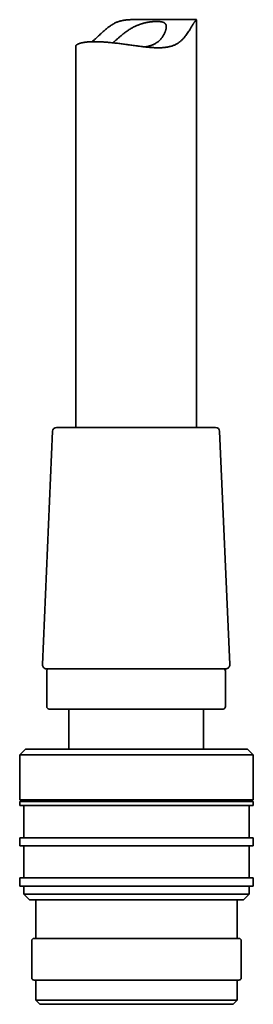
# Model space of a CAD drawing. Header units: millimetres. Extents: x 8 to 747, y 12 to 1054.
# Tile 21 of 26: x 592 to 621, y 594 to 717. Entities that reach past the tile are written whole.
import ezdxf

# ---------------------------------------------------------------- set-up
doc = ezdxf.new("R2010")
doc.units = ezdxf.units.MM

msp = doc.modelspace()

# ---------------------------------------------------------------- linework, layer by layer
at = {"color": 7, "linetype": 'Continuous', "lineweight": 35}
for p, q in [((614.41, 716.56), (606.27, 716.56)), ((614.41, 665.88), (614.41, 716.55)), ((599.41, 713.25), (599.41, 665.88)), ((600.14, 665.88), (597.04, 665.88)), ((616.78, 665.88), (600.14, 665.88)), ((596.54, 665.4), (595.28, 636.4)), ((618.54, 636.4), (617.28, 665.4)), ((595.78, 635.88), (618.04, 635.88)), ((595.81, 635.58), (595.81, 631.18)), ((618.01, 631.18), (618.01, 635.58)), ((617.71, 630.88), (596.11, 630.88)), ((598.56, 630.88), (598.56, 625.88)), ((615.26, 625.88), (615.26, 630.88)), ((593.16, 625.88), (592.46, 625.18)), ((593.16, 625.88), (606.96, 625.88)), ((606.96, 625.88), (620.76, 625.88)), ((621.46, 625.18), (620.76, 625.88)), ((592.46, 625.18), (592.46, 619.58)), ((606.96, 625.18), (592.46, 625.18)), ((621.46, 625.18), (606.96, 625.18)), ((621.46, 619.58), (621.46, 625.18)), ((592.46, 619.58), (606.96, 619.58)), ((592.46, 619.38), (592.46, 618.88)), ((592.46, 619.38), (606.96, 619.38)), ((592.96, 619.58), (592.96, 619.38)), ((606.96, 619.58), (621.46, 619.58)), ((606.96, 619.38), (621.46, 619.38)), ((620.96, 619.38), (620.96, 619.58)), ((621.46, 618.88), (621.46, 619.38)), ((592.46, 618.88), (606.96, 618.88)), ((592.96, 618.88), (592.96, 614.88)), ((606.96, 618.88), (621.46, 618.88)), ((620.96, 614.88), (620.96, 618.88)), ((592.46, 614.88), (592.46, 613.88)), ((592.46, 614.88), (606.96, 614.88)), ((606.96, 614.88), (621.46, 614.88)), ((621.46, 613.88), (621.46, 614.88)), ((592.46, 613.88), (606.96, 613.88)), ((592.96, 613.88), (592.96, 609.88)), ((606.96, 613.88), (621.46, 613.88)), ((620.96, 609.88), (620.96, 613.88)), ((592.46, 609.88), (592.46, 608.88)), ((592.46, 609.88), (606.96, 609.88)), ((606.96, 609.88), (621.46, 609.88)), ((621.46, 608.88), (621.46, 609.88)), ((606.96, 608.88), (592.46, 608.88)), ((592.96, 608.88), (592.96, 607.88)), ((621.46, 608.88), (606.96, 608.88)), ((620.96, 607.88), (620.96, 608.88)), ((592.96, 607.88), (593.66, 607.18)), ((592.96, 607.88), (606.96, 607.88)), ((606.96, 607.18), (593.66, 607.18)), ((594.46, 607.18), (594.46, 602.38)), ((606.96, 607.88), (620.96, 607.88)), ((620.26, 607.18), (606.96, 607.18)), ((619.46, 602.38), (619.46, 607.18)), ((620.26, 607.18), (620.96, 607.88)), ((594.26, 602.38), (619.66, 602.38)), ((593.96, 602.08), (593.96, 597.48)), ((619.96, 597.48), (619.96, 602.08)), ((619.66, 597.18), (594.26, 597.18)), ((594.46, 597.18), (594.46, 594.68)), ((619.46, 594.68), (619.46, 597.18)), ((594.46, 594.68), (594.96, 594.18)), ((594.46, 594.68), (619.46, 594.68)), ((618.96, 594.18), (594.96, 594.18)), ((618.96, 594.18), (619.46, 594.68))]:
    msp.add_line(p, q, dxfattribs=at)
for centre, radius, start, end in [((597.04, 665.38), 0.5, 90, 177.5187), ((616.78, 665.38), 0.5, 2.4813, 90), ((595.78, 636.38), 0.5, 177.5187, 270), ((618.04, 636.38), 0.5, 270, 2.4813), ((596.11, 635.58), 0.3, 90, 180), ((617.71, 635.58), 0.3, 0, 90), ((596.11, 631.18), 0.3, 180, 270), ((617.71, 631.18), 0.3, 270, 0), ((594.26, 602.08), 0.3, 90, 180), ((619.66, 602.08), 0.3, 0, 90), ((594.26, 597.48), 0.3, 180, 270), ((619.66, 597.48), 0.3, 270, 0)]:
    msp.add_arc(centre, radius, start, end, dxfattribs=at)
for points, knots in [([(600.94, 713.79), (601, 713.8), (601.12, 713.81), (601.32, 713.82), (601.52, 713.82), (601.74, 713.82), (601.97, 713.82), (602.2, 713.82), (602.45, 713.81), (602.7, 713.8), (602.96, 713.78), (603.21, 713.76), (603.48, 713.74), (603.75, 713.71), (604.03, 713.69), (604.32, 713.65), (604.61, 713.62), (604.9, 713.58), (605.2, 713.55), (605.49, 713.51), (605.79, 713.47), (606.1, 713.42), (606.4, 713.38), (606.71, 713.34), (607.03, 713.3), (607.34, 713.25), (607.65, 713.21), (607.96, 713.18), (608.27, 713.14), (608.59, 713.11), (608.9, 713.09), (609.21, 713.07), (609.52, 713.06), (609.79, 713.06), (610.03, 713.07), (610.22, 713.08), (610.41, 713.1), (610.6, 713.12), (610.79, 713.15), (610.98, 713.18), (611.16, 713.23), (611.34, 713.28), (611.51, 713.34), (611.67, 713.4), (611.82, 713.48), (611.98, 713.56), (612.12, 713.65), (612.27, 713.75), (612.4, 713.85), (612.54, 713.97), (612.67, 714.1), (612.8, 714.24), (612.95, 714.41), (613.1, 714.61), (613.27, 714.85), (613.42, 715.08), (613.56, 715.28), (613.66, 715.46), (613.75, 715.61), (613.83, 715.73), (613.9, 715.85), (613.96, 715.94), (614.01, 716.03), (614.07, 716.12), (614.12, 716.2), (614.17, 716.27), (614.21, 716.34), (614.25, 716.39), (614.29, 716.44), (614.32, 716.48), (614.35, 716.51), (614.37, 716.53), (614.39, 716.55), (614.4, 716.55), (614.41, 716.56), (614.41, 716.56), (614.41, 716.55)], [0, 0, 0, 0, 0.0152915, 0.0305829, 0.0459815, 0.0613801, 0.0771174, 0.0928547, 0.1087091, 0.1245636, 0.1398549, 0.1551462, 0.1705427, 0.1859392, 0.2016616, 0.2173841, 0.2332166, 0.2490491, 0.2645859, 0.2801228, 0.2957612, 0.3113998, 0.3273541, 0.3433084, 0.3593713, 0.3754342, 0.3915099, 0.4075854, 0.4237806, 0.4399756, 0.4565788, 0.4731816, 0.4899497, 0.5067171, 0.5177318, 0.5287463, 0.539825, 0.5509036, 0.5622024, 0.5735011, 0.5848865, 0.5962718, 0.6072909, 0.6183099, 0.6294199, 0.6405299, 0.6519251, 0.6633204, 0.6748105, 0.6863012, 0.6990657, 0.7118353, 0.7246024, 0.7439025, 0.7632037, 0.7827458, 0.8022871, 0.8153922, 0.8284997, 0.8416025, 0.8513336, 0.8610643, 0.8708441, 0.8806234, 0.8906073, 0.9005907, 0.9106751, 0.9207594, 0.9304993, 0.9402394, 0.9500717, 0.9599044, 0.9699885, 0.9800729, 0.9902273, 1, 1, 1, 1]), ([(606.27, 716.56), (606.24, 716.56), (606.13, 716.56), (605.96, 716.55), (605.77, 716.54), (605.58, 716.52), (605.39, 716.49), (605.2, 716.46), (605.02, 716.41), (604.84, 716.36), (604.66, 716.3), (604.48, 716.23), (604.31, 716.15), (604.12, 716.05), (603.92, 715.94), (603.71, 715.8), (603.51, 715.66), (603.31, 715.5), (603.12, 715.35), (602.93, 715.18), (602.74, 715.02), (602.55, 714.84), (602.36, 714.65), (602.16, 714.46), (601.96, 714.27), (601.78, 714.11), (601.62, 713.97), (601.52, 713.88), (601.46, 713.83), (601.44, 713.82)], [0, 0, 0, 0, 0.019062, 0.050232, 0.081615, 0.112997, 0.143575, 0.174153, 0.205023, 0.235894, 0.267747, 0.299602, 0.331787, 0.363975, 0.406559, 0.449148, 0.492093, 0.53504, 0.578665, 0.622293, 0.666043, 0.709795, 0.761272, 0.812747, 0.86444, 0.916127, 0.951375, 0.986633, 1, 1, 1, 1]), ([(604, 713.69), (604.01, 713.69), (604.04, 713.71), (604.1, 713.76), (604.18, 713.83), (604.28, 713.91), (604.4, 714.01), (604.53, 714.12), (604.66, 714.23), (604.8, 714.35), (604.94, 714.47), (605.09, 714.59), (605.24, 714.72), (605.4, 714.84), (605.56, 714.97), (605.72, 715.09), (605.89, 715.21), (606.07, 715.33), (606.26, 715.44), (606.45, 715.56), (606.64, 715.66), (606.82, 715.75), (606.97, 715.82), (607.1, 715.87), (607.23, 715.92), (607.36, 715.97), (607.49, 716.02), (607.63, 716.06), (607.76, 716.1), (607.9, 716.14), (608.03, 716.17), (608.16, 716.2), (608.29, 716.22), (608.42, 716.24), (608.54, 716.26), (608.67, 716.28), (608.8, 716.3), (608.92, 716.31), (609.04, 716.32), (609.15, 716.32), (609.26, 716.33), (609.37, 716.33), (609.47, 716.33), (609.58, 716.33), (609.68, 716.33), (609.77, 716.32), (609.86, 716.32), (609.95, 716.31), (610.03, 716.3), (610.11, 716.28), (610.19, 716.26), (610.25, 716.24), (610.32, 716.22), (610.38, 716.19), (610.43, 716.16), (610.47, 716.13), (610.51, 716.09), (610.55, 716.05), (610.58, 716.01), (610.61, 715.96), (610.63, 715.91), (610.64, 715.85), (610.65, 715.8), (610.66, 715.74), (610.66, 715.68), (610.66, 715.61), (610.65, 715.55), (610.64, 715.45), (610.61, 715.34), (610.57, 715.21), (610.53, 715.08), (610.48, 714.96), (610.42, 714.83), (610.35, 714.7), (610.27, 714.56), (610.19, 714.43), (610.1, 714.31), (610.02, 714.2), (609.94, 714.11), (609.86, 714.03), (609.77, 713.94), (609.68, 713.86), (609.58, 713.78), (609.47, 713.7), (609.36, 713.63), (609.24, 713.56), (609.12, 713.5), (609, 713.45), (608.86, 713.39), (608.73, 713.34), (608.58, 713.3), (608.43, 713.26), (608.29, 713.23), (608.15, 713.2), (608.06, 713.18), (608.01, 713.17), (608, 713.17)], [0, 0, 0, 0, 0.0012167, 0.0104301, 0.0197004, 0.028971, 0.0422089, 0.0554477, 0.0687916, 0.082136, 0.0957469, 0.1093581, 0.1230451, 0.1367321, 0.1505896, 0.1644468, 0.1783991, 0.1923508, 0.2066687, 0.2209858, 0.2354727, 0.2499587, 0.2589735, 0.2679881, 0.2770611, 0.2861341, 0.2954004, 0.3046668, 0.314004, 0.3233411, 0.3323573, 0.3413735, 0.3504545, 0.3595356, 0.3688158, 0.3780961, 0.3874431, 0.3967901, 0.4058047, 0.4148194, 0.4238923, 0.4329652, 0.4422197, 0.4514743, 0.4607912, 0.470108, 0.4794813, 0.4888546, 0.4982943, 0.507734, 0.5173883, 0.5270425, 0.5367739, 0.5465053, 0.5556407, 0.5647761, 0.5739798, 0.5831836, 0.5926008, 0.6020181, 0.6115073, 0.6209966, 0.6299139, 0.6388314, 0.6478002, 0.6567692, 0.6658814, 0.6749939, 0.6932994, 0.7075833, 0.7218678, 0.7362613, 0.750655, 0.765347, 0.780039, 0.7948263, 0.8096133, 0.8201022, 0.8305909, 0.8411285, 0.8516657, 0.8623909, 0.8731157, 0.8839262, 0.8947365, 0.9052331, 0.9157297, 0.9263234, 0.936917, 0.9478297, 0.9587423, 0.9697696, 0.9807971, 0.9898049, 0.9988129, 1, 1, 1, 1]), ([(599.41, 713.25), (599.41, 713.25), (599.41, 713.27), (599.41, 713.29), (599.43, 713.33), (599.46, 713.37), (599.5, 713.41), (599.55, 713.45), (599.62, 713.49), (599.69, 713.53), (599.79, 713.57), (599.89, 713.61), (600, 713.64), (600.1, 713.67), (600.2, 713.69), (600.31, 713.71), (600.42, 713.73), (600.54, 713.75), (600.67, 713.77), (600.8, 713.78), (600.89, 713.79), (600.94, 713.79)], [0, 0, 0, 0, 0.008984, 0.062193, 0.115401, 0.177508, 0.239615, 0.302122, 0.364628, 0.428398, 0.492167, 0.556382, 0.620596, 0.667548, 0.714499, 0.761634, 0.808769, 0.856478, 0.904186, 0.952093, 1, 1, 1, 1])]:
    msp.add_open_spline(points, degree=3, knots=knots, dxfattribs=at)

doc.saveas('drawing.dxf')
